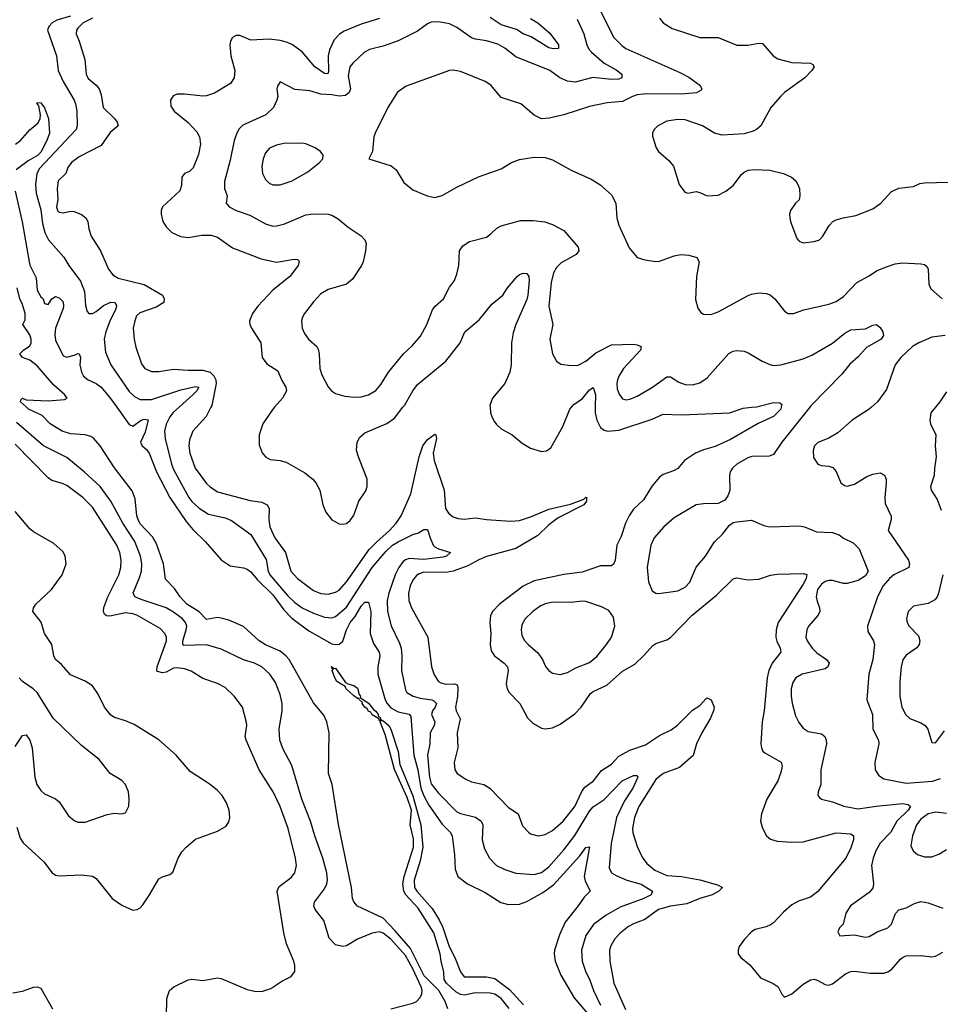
# Model space of a CAD drawing. Header units: inches. Extents: x 1173000 to 1307049, y 522583 to 678455.
# Tile 196 of 256: x 1214075 to 1219076, y 596755 to 602107. Entities that reach past the tile are written whole.
import ezdxf

# ---------------------------------------------------------------- set-up
doc = ezdxf.new("R2010")
doc.units = ezdxf.units.IN
doc.header["$MEASUREMENT"] = 0
doc.layers.add('B2519', color=7, linetype='Continuous')
doc.layers.add('B2610', color=7, linetype='Continuous')

msp = doc.modelspace()

# ---------------------------------------------------------------- linework, layer by layer
at = {"layer": 'B2519', "color": 5}
for points, elevation in [([(1216400.5, 596730), (1216386.4, 596770), (1216351.9, 596830), (1216271.2, 596910), (1216198.2, 597058.2), (1216115, 597155), (1216050, 597222.6), (1215910, 597289.1), (1215890, 597311.6), (1215882.3, 597330), (1215876.7, 597390), (1215806.8, 597733.2), (1215772, 597950), (1215753.1, 598010), (1215755.1, 598230), (1215744, 598290), (1215726.3, 598326.3), (1215670, 598393.6), (1215537.8, 598630), (1215520.8, 598650), (1215490, 598673.7), (1215410, 598708.6), (1215375.1, 598730), (1215290, 598809), (1215210, 598843.4), (1215170, 598854.6), (1215150, 598858), (1215090, 598846.6), (1215049, 598889), (1214982.6, 598930), (1214946.6, 598970), (1214915, 599015), (1214866.5, 599066.5), (1214855, 599150), (1214818, 599258), (1214795.7, 599295.7), (1214730, 599365.8), (1214717.4, 599390), (1214711.6, 599410), (1214702.7, 599502.7), (1214685.4, 599545.4), (1214590, 599671.1), (1214511.3, 599791.3), (1214476.9, 599830), (1214460.5, 599840.5), (1214429.8, 599849.8), (1214350, 599854.9), (1214306, 599870), (1214239.8, 599910), (1214195.9, 599955.9), (1214122, 599990), (1214111.4, 600000)], 840), ([(1214602.2, 600000), (1214670, 599905.7), (1214690, 599896.9), (1214734.3, 599930), (1214750, 599936.2), (1214772.1, 599932.1), (1214755.7, 599864.3), (1214730.2, 599810), (1214740.2, 599790), (1214764, 599770), (1214777.5, 599750), (1214817.4, 599650), (1214890.1, 599510.1), (1214978.8, 599378.8), (1215015.2, 599335.2), (1215083.1, 599270), (1215170, 599170.3), (1215218.5, 599138.5), (1215290, 599127.2), (1215310, 599121.1), (1215330, 599106.5), (1215364.5, 599064.5), (1215450, 598981.2), (1215510, 598898.7), (1215553.6, 598853.6), (1215645.8, 598785.8), (1215770, 598715.2), (1215790, 598710.1), (1215810, 598712.2), (1215830, 598728.1), (1215849.9, 598790), (1215869.5, 598830), (1215897, 598863), (1215930, 598919.8), (1215950, 598940.5), (1215970, 598940.3), (1215982.2, 598890), (1215977.9, 598770), (1215996.7, 598716.7), (1216028.4, 598668.4), (1216030.7, 598650), (1216020.6, 598590), (1216021, 598550), (1216060.9, 598410), (1216070.1, 598390), (1216090, 598366.3), (1216130, 598345.6), (1216191.3, 598331.3), (1216199.4, 598319.4), (1216215.6, 598110), (1216237, 598030), (1216253.6, 597930), (1216270, 597888.8), (1216298.2, 597838.2), (1216370, 597733.5), (1216413.8, 597690), (1216424.2, 597670), (1216437.2, 597570), (1216440.2, 597490), (1216454.3, 597450), (1216507, 597410), (1216603, 597363), (1216688.2, 597308.2), (1216730, 597298.3), (1216790, 597299.2), (1216830, 597314), (1216916.5, 597363.5), (1216974.8, 597405.2), (1217117.6, 597562.4), (1217150, 597608), (1217170, 597610.8), (1217140.8, 597450), (1217145.9, 597425.9), (1217174, 597370), (1217142, 597338), (1217108.9, 597290), (1217037.6, 597202.4), (1217006.9, 597133.1), (1216979.5, 597050), (1216977.5, 597030), (1216983.2, 596990), (1217014, 596914.1), (1217087.5, 596790), (1217171.4, 596691.3)], 840), ([(1214940.3, 600000), (1214908.7, 599971.3), (1214890, 599947.7), (1214870, 599907.8), (1214861.3, 599870), (1214864.7, 599830), (1214898.9, 599690), (1214910, 599661.3), (1214993.9, 599510), (1215010, 599487.8), (1215050, 599450.9), (1215099.7, 599419.7), (1215190, 599398.7), (1215225.3, 599385.3), (1215330, 599309), (1215413, 599173), (1215424.5, 599110), (1215434.2, 599090), (1215530, 598976.2), (1215570, 598939), (1215610, 598910.1), (1215670, 598880.7), (1215730, 598859.5), (1215770, 598856.3), (1215790, 598863.5), (1215850, 598913.3), (1215990, 599130), (1216063.4, 599216.6), (1216100.7, 599250), (1216130, 599269.3), (1216210, 599308.2), (1216241.7, 599318.3), (1216270, 599336.3), (1216290, 599335.5), (1216303.7, 599290), (1216321.7, 599250), (1216330, 599241.7), (1216350.2, 599230.2), (1216414.8, 599210), (1216393.4, 599190), (1216374, 599186), (1216270, 599173.2), (1216190, 599178.5), (1216170, 599171), (1216158.7, 599161.3), (1216133.7, 599130), (1216113.7, 599090), (1216080.1, 598990), (1216070.7, 598950), (1216073, 598890), (1216092.2, 598812.2), (1216137.8, 598717.8), (1216146.3, 598690), (1216150.8, 598650), (1216148.4, 598570), (1216170, 598464.4), (1216178.5, 598450), (1216213.1, 598430), (1216250, 598418.4), (1216313.4, 598410), (1216325.1, 598405.1), (1216338.8, 598390), (1216332.2, 598370), (1216317.2, 598350), (1216311.8, 598330), (1216329.4, 598290), (1216326.3, 598270), (1216304.2, 598230), (1216303, 598170), (1216289.2, 598110), (1216300.8, 597990), (1216310, 597953.6), (1216350, 597902.5), (1216450, 597801.4), (1216470, 597792.5), (1216550, 597773), (1216582, 597750), (1216590.9, 597730), (1216587.6, 597650), (1216600, 597600), (1216626.5, 597550), (1216665.3, 597510), (1216710, 597487.1), (1216770, 597467.3), (1216870, 597460.1), (1216910, 597471.5), (1216950, 597501.9), (1217030, 597595.7), (1217090, 597673.6), (1217170, 597805.4), (1217190, 597828.1), (1217250, 597868.5), (1217347, 597970), (1217410, 597999.6), (1217430, 597998), (1217433.6, 597990), (1217405.5, 597930), (1217359.7, 597860.3), (1217316.5, 597770), (1217287.6, 597630), (1217276.8, 597496.8), (1217289.1, 597470), (1217314.6, 597454.6), (1217373.7, 597430), (1217450, 597407.9), (1217511.8, 597370), (1217506, 597350), (1217464.9, 597330), (1217336.2, 597283.8), (1217260.3, 597239.7), (1217191, 597189), (1217149.4, 597130), (1217127.3, 597050), (1217130.9, 596990), (1217150.1, 596930), (1217171, 596891), (1217192, 596830), (1217230.7, 596750)], 860), ([(1215112.6, 600000), (1215088.1, 599950), (1215014.7, 599870), (1214996.3, 599823.7), (1214993, 599790), (1214999.1, 599750), (1215028.8, 599670), (1215090, 599585.6), (1215110, 599566.8), (1215150, 599540.9), (1215327.4, 599492.6), (1215390, 599483.5), (1215419, 599470), (1215429.4, 599449.4), (1215427.5, 599390), (1215433.9, 599350), (1215461.4, 599290), (1215519, 599210), (1215547.5, 599110), (1215584, 599070), (1215670, 599004.1), (1215710, 598987.8), (1215750, 598985.1), (1215790, 598995.5), (1215810, 599006.8), (1215850, 599050.9), (1215973.4, 599226.6), (1216012.5, 599267.5), (1216083.9, 599330), (1216120.2, 599370), (1216146.4, 599410), (1216199.8, 599530), (1216245, 599730), (1216265.6, 599790), (1216290, 599824.6), (1216330, 599853.4), (1216334.9, 599850), (1216338.9, 599830), (1216321.7, 599750), (1216327.2, 599710), (1216381.2, 599550), (1216387.6, 599450), (1216404.5, 599424.5), (1216430, 599405.5), (1216456.4, 599396.4), (1216490, 599392.6), (1216550, 599399.7), (1216610, 599389.4), (1216741.7, 599381.7), (1216790, 599385.2), (1216854.3, 599405.7), (1216950, 599447), (1217066.1, 599473.9), (1217138.6, 599501.4), (1217150, 599511.6), (1217158, 599510), (1217153.2, 599506.8), (1217154, 599490), (1217139.1, 599470), (1217000.8, 599399.2), (1216950, 599362), (1216890, 599303.4), (1216770, 599232.2), (1216610, 599189.5), (1216568.5, 599171.5), (1216510, 599137.8), (1216430, 599109.9), (1216390, 599102.7), (1216270, 599103.2), (1216244.4, 599095.6), (1216230, 599086.5), (1216210, 599060.4), (1216196.4, 599030), (1216186.3, 598990), (1216188.9, 598950), (1216203, 598910), (1216291.1, 598750), (1216311.1, 598590), (1216326.3, 598546.3), (1216350, 598510.3), (1216362, 598502), (1216390, 598495.9), (1216437.1, 598497.1), (1216450.9, 598490.9), (1216455.6, 598475.6), (1216452.7, 598427.3), (1216442.1, 598370), (1216445.2, 598350), (1216466.8, 598306.8), (1216451.1, 598231.1), (1216454.6, 598150), (1216435.2, 598070), (1216438, 598030), (1216450.4, 598010), (1216498.3, 597978.3), (1216530, 597965.2), (1216596.3, 597950), (1216628.8, 597930), (1216730, 597825.7), (1216783.1, 597790), (1216806.1, 597726.1), (1216838, 597690), (1216850, 597681.3), (1216890.4, 597670.4), (1216930, 597679), (1216970, 597699.7), (1217027.3, 597750), (1217089.6, 597829.6), (1217128.4, 597911.6), (1217145.4, 597934.6), (1217191, 597970), (1217234.7, 598025.3), (1217290, 598060.7), (1217330, 598104.7), (1217390, 598137.1), (1217474.4, 598165.6), (1217550, 598215.5), (1217613.4, 598246.6), (1217647.4, 598272.6), (1217730, 598353.1), (1217770, 598379.5), (1217803.4, 598416.6), (1217810, 598420.9), (1217831.7, 598410), (1217846.8, 598370), (1217843.3, 598350), (1217827.9, 598310), (1217780.4, 598230), (1217751.4, 598170), (1217732.5, 598107.5), (1217658.3, 598041.7), (1217570, 598009.9), (1217530, 597976.7), (1217438.4, 597830), (1217413.9, 597770), (1217403.5, 597710), (1217406.3, 597686.3), (1217430, 597612.7), (1217455.7, 597555.7), (1217481.2, 597521.2), (1217524.7, 597484.7), (1217590, 597455), (1217670, 597449), (1217770, 597431.8), (1217865.3, 597405.3), (1217892.4, 597390), (1217872.9, 597370), (1217836.9, 597350), (1217770, 597329.4), (1217699.6, 597300.4), (1217610, 597289.4), (1217544.4, 597270), (1217470, 597215.4), (1217410, 597192.8), (1217382.5, 597177.5), (1217337.3, 597142.7), (1217308.2, 597111.8), (1217286.3, 597073.7), (1217279, 597050), (1217280.2, 596990), (1217303.2, 596870), (1217366.5, 596726.5)], 880), ([(1215459, 600000), (1215450.2, 599990), (1215395.9, 599910), (1215376.3, 599850), (1215376.4, 599796.4), (1215392.1, 599752.1), (1215410.3, 599730), (1215436.1, 599716.1), (1215490, 599711.4), (1215521.7, 599701.7), (1215624.1, 599644.1), (1215666.7, 599610), (1215683.8, 599590), (1215704.4, 599550), (1215721.5, 599470), (1215737.4, 599430), (1215770, 599388.4), (1215810, 599367), (1215830, 599364.2), (1215850, 599368.9), (1215870, 599384.6), (1215890, 599413.7), (1215917, 599490), (1215954.4, 599545.6), (1215962.9, 599570), (1215962, 599610), (1215914.4, 599730), (1215905.1, 599765.1), (1215907.6, 599810), (1215921.9, 599838.1), (1215950, 599860.9), (1216068.7, 599911.3), (1216110, 599941.2), (1216156.7, 600000)], 920), ([(1218211.5, 600000), (1218208.9, 599990), (1218170, 599949.2), (1218087.3, 599912.7), (1217935.4, 599824.6), (1217853.5, 599786.5), (1217790, 599769.4), (1217745.2, 599750), (1217685.5, 599710), (1217650, 599667.1), (1217626.2, 599653.8), (1217570, 599634.5), (1217550, 599620.5), (1217510, 599573.3), (1217463.5, 599496.5), (1217410, 599446), (1217386.8, 599413.2), (1217366.4, 599370), (1217342.8, 599297.2), (1217318.6, 599250), (1217310, 599169), (1217303.1, 599150), (1217290, 599138), (1217230, 599137.6), (1217130, 599104.4), (1217030, 599091.4), (1216870, 599056.1), (1216810, 599027.9), (1216681.8, 598930), (1216643.6, 598890), (1216633.2, 598866.8), (1216629.3, 598830.7), (1216634.8, 598770), (1216630.2, 598710), (1216636.5, 598676.5), (1216653.6, 598650), (1216706.5, 598610), (1216724.2, 598590), (1216729.2, 598570), (1216717.3, 598497.3), (1216723.6, 598470), (1216734.6, 598450), (1216791.7, 598390), (1216832.5, 598312.5), (1216862.5, 598282.5), (1216910, 598256.4), (1216930, 598252.2), (1216970, 598258), (1217010, 598278.3), (1217090, 598334), (1217124.6, 598370), (1217175.7, 598444.3), (1217190, 598455.8), (1217264.7, 598490), (1217350, 598566), (1217415.8, 598604.2), (1217467.1, 598652.9), (1217514, 598706), (1217530, 598716), (1217590, 598735.8), (1217610, 598749), (1217727.6, 598870), (1217860.2, 598979.8), (1217950, 599067.7), (1217970, 599073.8), (1218030, 599062.7), (1218090, 599065.4), (1218153, 599087), (1218190, 599093.2), (1218330, 599096.2), (1218351.3, 599091.3), (1218347.2, 599070), (1218330, 599037.8), (1218194.8, 598830), (1218185.1, 598790), (1218183.2, 598750), (1218188, 598728), (1218205.8, 598690), (1218209.1, 598670), (1218162, 598610), (1218145, 598570), (1218134.8, 598530), (1218119, 598350), (1218107.8, 598290), (1218101.2, 598170), (1218103.9, 598150), (1218111.9, 598131.9), (1218122.4, 598122.4), (1218211.5, 598071.5), (1218217.2, 598050), (1218210, 598015.1), (1218192.7, 597970), (1218134.2, 597870), (1218104.9, 597790), (1218098.6, 597750), (1218110, 597713), (1218131.8, 597670), (1218153.4, 597653.4), (1218190, 597641.8), (1218270, 597635.8), (1218330, 597637.7), (1218510, 597687.8), (1218590, 597681.5), (1218604.2, 597670), (1218604.2, 597650), (1218590, 597605.6), (1218562.7, 597550), (1218411.4, 597368.6), (1218370, 597337.1), (1218304.9, 597315.1), (1218270, 597295.8), (1218223.9, 597256.1), (1218170, 597197.2), (1218153.7, 597186.3), (1218130, 597175.8), (1218070, 597161), (1218050, 597148.3), (1218011.8, 597110), (1217983.1, 597070), (1217977, 597050), (1217978.4, 597030), (1217992.7, 597010), (1218041.7, 596970), (1218100, 596900), (1218168.4, 596868.4), (1218195.5, 596850), (1218214.8, 596810), (1218230, 596794.8), (1218270, 596812.4), (1218330, 596864.4), (1218370, 596887.9), (1218390, 596891.4), (1218407, 596887), (1218450, 596862.4), (1218470, 596859.5), (1218490, 596866.7), (1218560, 596920), (1218590, 596933.4), (1218610, 596935.9), (1218694.9, 596925.1), (1218770, 596924.7), (1218790, 596931.3), (1218810, 596944.7), (1218859.4, 597000.6), (1218870, 597010.3), (1218890, 597018), (1218970, 597019.6), (1219030, 597012.6), (1219050, 597017.6), (1219090, 597038)], 920), ([(1216629.9, 600000), (1216632.4, 599970), (1216639.1, 599950), (1216650, 599926), (1216665.7, 599905.7), (1216690, 599883.7), (1216750, 599850.3), (1216804.6, 599804.6), (1216850, 599777.7), (1216910, 599760.2), (1216936.2, 599763.8), (1216960, 599780), (1217024.5, 599895.5), (1217064.1, 599990), (1217072.9, 600000)], 920), ([(1217201.6, 600000), (1217201.3, 599970), (1217209.3, 599929.3), (1217230.6, 599890.6), (1217250, 599876), (1217270, 599869.4), (1217330, 599875.9), (1217510, 599936.1), (1217570, 599961.8), (1217670, 599959), (1217930, 599970.3), (1218005.1, 599994.9), (1218050.5, 600000)], 920), ([(1218367.2, 600000), (1218214.7, 599810), (1218170, 599742.9), (1218145.5, 599734.5), (1218052.3, 599732.3), (1218030, 599726.2), (1217970, 599690.9), (1217947, 599670), (1217934.6, 599650), (1217930.3, 599630), (1217932.2, 599547.8), (1217921.5, 599518.5), (1217904.6, 599495.4), (1217870, 599477.6), (1217790, 599475.8), (1217750, 599469.6), (1217630, 599398.9), (1217574, 599350), (1217521.1, 599290), (1217503.9, 599250), (1217483.2, 599130), (1217490, 599051.3), (1217510, 599002), (1217530, 598990.4), (1217547.2, 598987.2), (1217650, 599003.2), (1217690, 599023.2), (1217715.8, 599050), (1217750, 599131.7), (1217799.8, 599190), (1217850, 599268.2), (1217893.3, 599310), (1217930, 599359.3), (1217950, 599373.7), (1217970, 599378), (1218050, 599387), (1218118, 599358), (1218150, 599350.3), (1218310, 599355.2), (1218338.8, 599350), (1218402.7, 599322.7), (1218490, 599319.1), (1218526, 599306), (1218549.3, 599289.3), (1218602.6, 599262.6), (1218634.4, 599230), (1218683.2, 599110), (1218670, 599083.2), (1218630, 599058.1), (1218570, 599042.7), (1218550, 599043.2), (1218490, 599059), (1218470, 599059.3), (1218450, 599053.2), (1218430, 599038.6), (1218409.5, 599010), (1218402.1, 598970), (1218406.1, 598946.1), (1218420.2, 598910), (1218421.6, 598890), (1218412.2, 598870), (1218359.7, 598810), (1218350.2, 598790), (1218345.6, 598750), (1218352, 598730), (1218379.7, 598690), (1218405.8, 598665.8), (1218456.9, 598630), (1218471.4, 598610), (1218465.3, 598590), (1218450, 598577.7), (1218326, 598550), (1218290.2, 598530), (1218275.5, 598504.5), (1218265.9, 598470), (1218265.3, 598430), (1218271.4, 598391.4), (1218290, 598323), (1218306.7, 598286.7), (1218330, 598256.4), (1218357.8, 598237.8), (1218430, 598226), (1218448, 598210), (1218456.4, 598190), (1218458, 598170), (1218427.4, 598030), (1218427.2, 597950), (1218412.4, 597910), (1218410.5, 597890), (1218419, 597879), (1218430.8, 597870), (1218490, 597855.5), (1218551.9, 597831.9), (1218630, 597816.9), (1218728, 597832), (1218870, 597845.9), (1218902, 597842), (1218914.2, 597830), (1218901.8, 597810), (1218838.9, 597750), (1218807, 597690), (1218749.7, 597630.3), (1218725.1, 597590), (1218710.7, 597550), (1218702.8, 597510), (1218713.6, 597410), (1218710, 597387.3), (1218690, 597363.5), (1218587.6, 597290), (1218562, 597250), (1218548.5, 597191.5), (1218528.2, 597170), (1218519.3, 597150), (1218530, 597127.8), (1218607.9, 597132.1), (1218670, 597120.7), (1218690, 597123.6), (1218732.7, 597150), (1218790, 597170.3), (1218810, 597190.4), (1218831.7, 597248.3), (1218850, 597268.5), (1218890, 597280.4), (1218936, 597304), (1218970, 597313.4), (1219010, 597306.5), (1219090, 597278.5)], 940), ([(1218701.6, 600000), (1218690, 599989.7), (1218596.3, 599930), (1218518.4, 599861.6), (1218470, 599832.8), (1218410, 599807.8), (1218392.2, 599790), (1218384.9, 599764.9), (1218386.7, 599726.7), (1218410, 599690.7), (1218430, 599683), (1218470, 599680.5), (1218491.9, 599671.9), (1218510, 599650.8), (1218536.3, 599590), (1218554.6, 599574.6), (1218570, 599570.5), (1218610, 599581.3), (1218676.9, 599623.1), (1218710, 599636.9), (1218750, 599643.1), (1218772, 599632), (1218781.5, 599610), (1218782.4, 599590), (1218774.7, 599510), (1218776.7, 599476.7), (1218808.9, 599408.9), (1218808.9, 599390), (1218792.9, 599330), (1218903.2, 599170), (1218908.9, 599150), (1218904.4, 599130), (1218823.1, 599090), (1218799.1, 599070), (1218765.4, 599030), (1218734.5, 598970), (1218680.2, 598810), (1218682, 598782), (1218713.6, 598730), (1218718, 598710), (1218709.1, 598630), (1218687.2, 598550), (1218676.5, 598410), (1218708, 598330), (1218710.2, 598250), (1218740.8, 598190), (1218741.2, 598170), (1218720.2, 598070), (1218722.3, 598030), (1218740.3, 598000.3), (1218770, 597980.2), (1218890, 597957.1), (1219032.8, 597967.2), (1219077.1, 597982.9)], 960), ([(1219049.3, 600000), (1219024.6, 599970), (1219018.7, 599930), (1219022.4, 599910), (1219052.4, 599850), (1219047.4, 599790), (1219052.7, 599730), (1219043.6, 599670), (1219042.6, 599630), (1219023.1, 599570), (1219026.7, 599550), (1219059.3, 599499.3), (1219080.6, 599440.6)], 980), ([(1216090, 596731.2), (1216210, 596761), (1216230, 596771.3), (1216249.3, 596790.7), (1216259.1, 596810), (1216260.8, 596830), (1216255.5, 596850), (1216210, 596948.2), (1216170, 597021.2), (1216090, 597108.9), (1216050, 597142), (1216030, 597149.9), (1215990, 597142.7), (1215910.4, 597110), (1215850, 597072.9), (1215830, 597068.6), (1215790, 597079.1), (1215755.3, 597115.3), (1215726.6, 597210), (1215680.4, 597270), (1215672.1, 597290), (1215675.3, 597310), (1215730, 597382.3), (1215743.7, 597410), (1215747.3, 597430), (1215742.4, 597470), (1215721.9, 597550), (1215677.4, 597670), (1215654.7, 597750), (1215607, 597870), (1215553.6, 598053.6), (1215505, 598145), (1215487.8, 598190), (1215483.5, 598250), (1215499.8, 598350), (1215500.7, 598390), (1215490, 598439.3), (1215464.9, 598504.9), (1215434, 598550), (1215389.6, 598590), (1215350, 598608.8), (1215290, 598627.9), (1215170, 598686), (1215089, 598709), (1214965.8, 598705.8), (1214961.6, 598710), (1214960.7, 598730), (1214979.9, 598790), (1214982.1, 598810), (1214975.9, 598830), (1214959.1, 598850), (1214910, 598887.4), (1214870, 598909.3), (1214734.5, 598954.5), (1214700.4, 598970), (1214691, 598991), (1214724.3, 599070), (1214735.8, 599110), (1214738, 599150), (1214731.1, 599190), (1214699.6, 599270), (1214634.4, 599370), (1214570.3, 599490.3), (1214511.4, 599570), (1214424.8, 599650), (1214330, 599726.8), (1214203.1, 599790), (1214057.9, 599917.9)], 860), ([(1214873, 596687), (1214874.1, 596785.9), (1214888.6, 596830), (1214911.5, 596850), (1214990, 596888.9), (1215010, 596891.6), (1215070, 596884.3), (1215150, 596899.2), (1215170, 596895), (1215310, 596835.9), (1215350, 596826.4), (1215390, 596825.4), (1215439, 596841), (1215498.5, 596881.5), (1215550, 596906.4), (1215570, 596934), (1215570, 596966), (1215564.2, 596990), (1215524.1, 597084.1), (1215510, 597144), (1215474.2, 597370), (1215484.1, 597395.9), (1215550, 597443.6), (1215569.8, 597470), (1215578.5, 597510), (1215573.8, 597550), (1215532.4, 597710), (1215489.3, 597830), (1215451.2, 597910), (1215375.5, 598030), (1215304.8, 598190), (1215300.3, 598210), (1215308.7, 598270), (1215306.9, 598286.9), (1215284.8, 598370), (1215239.1, 598430), (1215190, 598476.8), (1215150, 598499.3), (1215070, 598526.6), (1215006.6, 598566.6), (1214970, 598578.5), (1214930, 598584.6), (1214910, 598582.3), (1214870, 598560.5), (1214850, 598557), (1214824.2, 598564.2), (1214818.8, 598570), (1214821.7, 598590), (1214872.1, 598730), (1214871.8, 598750), (1214864, 598770), (1214837, 598797), (1214710.8, 598870), (1214690, 598877.7), (1214650, 598883.4), (1214565, 598865), (1214546.7, 598866.7), (1214535.2, 598875.2), (1214529.8, 598889.8), (1214532.5, 598912.5), (1214554.2, 598970), (1214613.6, 599090), (1214623.8, 599130), (1214625.7, 599170), (1214618.1, 599210), (1214602.7, 599250), (1214470, 599457.7), (1214418.2, 599510), (1214330, 599574.7), (1214306.4, 599586.4), (1214250, 599602.5), (1214230, 599616.3), (1214050, 599798.8)], 880), ([(1214058.6, 597718.6), (1214077.4, 597657.4), (1214092.8, 597632.8), (1214206, 597530), (1214250.2, 597470.2), (1214270, 597457.6), (1214290, 597453.4), (1214410, 597459.6), (1214470, 597452), (1214490, 597438.4), (1214577.6, 597330), (1214630, 597294.3), (1214690, 597267.4), (1214712.7, 597270), (1214730, 597280.4), (1214743.6, 597296.4), (1214780.4, 597350), (1214830, 597437.6), (1214850, 597448.8), (1214890, 597460.4), (1214906.7, 597473.3), (1214935.8, 597550), (1214955.9, 597584.1), (1214979.6, 597610), (1215030, 597652.9), (1215150, 597696.9), (1215195.7, 597724.3), (1215210, 597747.7), (1215216.1, 597770), (1215211.8, 597810), (1215197.8, 597850), (1215174.2, 597890), (1215150, 597917.3), (1215110, 597949.8), (1215000.2, 598020.2), (1214924.2, 598110), (1214830, 598193.3), (1214696, 598276), (1214650, 598296), (1214590, 598314.5), (1214570, 598327.1), (1214535.3, 598370), (1214500.9, 598440.9), (1214470, 598485.6), (1214430.8, 598510.8), (1214350, 598545.4), (1214302.3, 598602.3), (1214269.2, 598629.2), (1214259.8, 598650), (1214249, 598710), (1214209.9, 598769.9), (1214191.3, 598831.3), (1214145.4, 598890), (1214149.7, 598910), (1214162.7, 598930), (1214247.1, 599010), (1214305.6, 599090), (1214326.6, 599150), (1214322, 599190), (1214310, 599213.6), (1214260.4, 599260.4), (1214150, 599323.1), (1214130, 599338.8), (1214050, 599433.3)], 920), ([(1219089.3, 599090), (1219066.9, 598990), (1219059.6, 598970), (1219047, 598953), (1219010, 598933.8), (1218930, 598918.9), (1218901.1, 598890), (1218893.1, 598850), (1218896.5, 598830), (1218907.2, 598810), (1218957.6, 598757.6), (1218964.7, 598730), (1218960.7, 598710), (1218947.6, 598692.4), (1218890, 598653.1), (1218873.2, 598626.8), (1218863.5, 598590), (1218855.6, 598510), (1218856, 598430), (1218866.7, 598370), (1218888, 598328), (1218910, 598307.7), (1218970, 598284.9), (1218994.4, 598270), (1219008.7, 598250), (1219030, 598178), (1219050, 598176), (1219098.9, 598241.1)], 980), ([(1214050, 598155.8), (1214090, 598216.3), (1214110, 598219.1), (1214130, 598190.5), (1214142.8, 598150), (1214157.7, 597990), (1214167.7, 597950), (1214190, 597917.6), (1214210, 597899.5), (1214270, 597871.6), (1214290, 597856.5), (1214340.3, 597780.3), (1214370, 597753.4), (1214390, 597746), (1214430, 597744.6), (1214550, 597786.4), (1214590, 597794.9), (1214630, 597790.7), (1214650, 597796), (1214667.3, 597832.7), (1214669.6, 597870), (1214665.6, 597910), (1214649.5, 597950), (1214630, 597971.6), (1214566, 598010), (1214505.9, 598085.9), (1214410, 598161.3), (1214256.9, 598310), (1214169.8, 598449.8), (1214147.8, 598470), (1214089.2, 598509.2), (1214072.4, 598530)], 940), ([(1216732.9, 596732.9), (1216690, 596786.5), (1216655.1, 596810), (1216630, 596816.3), (1216550, 596818.4), (1216490, 596804.2), (1216470, 596807.9), (1216443.1, 596823.1), (1216393, 596870), (1216381.4, 596890), (1216378.2, 596930), (1216363.8, 596990), (1216359.4, 597030), (1216323.9, 597143.9), (1216238.6, 597278.6), (1216172.3, 597350), (1216161.2, 597370), (1216156.7, 597410), (1216164, 597450), (1216214.9, 597610), (1216214.7, 597654.7), (1216196.3, 597730), (1216202.3, 597810), (1216179.4, 597879.4), (1216110, 598031.2), (1216060.8, 598220.8), (1216033.6, 598290), (1216041.1, 598298.9), (1216050, 598296.8), (1216079.8, 598270), (1216091.1, 598251.1), (1216130.9, 598130), (1216139, 598059), (1216210, 597888.8), (1216254.6, 597730), (1216263.9, 597610), (1216250, 597534.3), (1216217.6, 597430), (1216219.8, 597390), (1216232.2, 597370), (1216315.6, 597275.6), (1216353.5, 597213.5), (1216372.6, 597172.6), (1216408.6, 597068.6), (1216439.2, 597010), (1216470, 596931.4), (1216490, 596904.8), (1216610, 596904.2), (1216655.7, 596895.7), (1216735.1, 596835.1), (1216812.5, 596752.5)], 820), ([(1219110, 597791.7), (1219050, 597799.5), (1219010, 597790.9), (1218970, 597761), (1218946, 597730), (1218924.1, 597670), (1218916.5, 597616.5), (1218928, 597590), (1218952.7, 597570), (1218990, 597557.5), (1219030, 597557.6), (1219068.7, 597571.3), (1219110, 597596.2)], 960), ([(1214037.4, 596817.4), (1214090, 596827), (1214150, 596849.1), (1214170.2, 596850.2), (1214190, 596842.4), (1214253.4, 596730)], 880)]:
    msp.add_lwpolyline(points, dxfattribs=dict(at, elevation=elevation))
for points, elevation in [([(1217130, 598946.2), (1217070, 598939.3), (1216970, 598940.9), (1216930, 598932.1), (1216901.7, 598918.3), (1216862.7, 598890), (1216820.2, 598850), (1216802, 598818), (1216798.2, 598790), (1216802, 598762), (1216814.4, 598734.4), (1216836.5, 598710), (1216890, 598665.5), (1216914, 598630), (1216931, 598591), (1216949.1, 598569.1), (1216970, 598555.3), (1217010, 598548.5), (1217050, 598558.3), (1217095.3, 598584.7), (1217170, 598612.8), (1217210, 598646.2), (1217262.9, 598710), (1217289, 598750), (1217307.9, 598810), (1217299.8, 598859.8), (1217275.3, 598895.3), (1217235.6, 598915.6), (1217150, 598944)], 940), ([(1215780.9, 598580.9), (1215790, 598582), (1215845.1, 598505.1), (1215857, 598497), (1215890, 598488.4), (1215910, 598473.4), (1215918.7, 598438.7), (1215925.2, 598430), (1215923.4, 598423.4), (1215970, 598391.9), (1215996.9, 598356.9), (1216010, 598347.6), (1216022.6, 598330), (1216022, 598322), (1216030, 598318), (1216038.3, 598301.7), (1216030, 598295.1), (1216026.3, 598306.3), (1215990, 598329.4), (1215982.5, 598342.5), (1215970, 598348.8), (1215962, 598362), (1215950, 598369.3), (1215935.5, 598390), (1215936.3, 598396.3), (1215920.5, 598410), (1215917.8, 598417.8), (1215910, 598417.2), (1215890, 598430.9), (1215847.9, 598470), (1215842, 598482), (1215798.2, 598510), (1215786.7, 598530), (1215773, 598570), (1215777.2, 598577.2), (1215770, 598582), (1215768.5, 598591.5)], 820)]:
    msp.add_lwpolyline(points, close=True, dxfattribs=dict(at, elevation=elevation))
at = {"layer": 'B2610', "color": 5}
for points, elevation in [([(1217232.1, 602150), (1217301.5, 602010), (1217345.7, 601965.7), (1217368.4, 601950), (1217660.1, 601820.1), (1217710, 601794), (1217770.4, 601750), (1217780.5, 601730), (1217776.7, 601723.3), (1217751.4, 601708.6), (1217670, 601701.8), (1217477.2, 601702.8), (1217430, 601698), (1217403.7, 601690), (1217350, 601661.4), (1217266.1, 601653.9), (1217170, 601635.3), (1217030, 601588.6), (1216951.3, 601571.3), (1216910, 601568.2), (1216870, 601587.3), (1216797.2, 601650), (1216690, 601682.9), (1216633.6, 601750), (1216603.7, 601770), (1216470, 601824.4), (1216430, 601832.6), (1216410, 601831.2), (1216174.8, 601745.2), (1216127.2, 601712.8), (1216074.9, 601630), (1216006, 601490), (1215998, 601470), (1215990.7, 601390), (1215972, 601350), (1216092.4, 601312.4), (1216120.4, 601290), (1216162, 601222), (1216210, 601182), (1216288.5, 601148.5), (1216330, 601140.5), (1216370, 601150.6), (1216450, 601197), (1216566.9, 601253.1), (1216690, 601295.3), (1216746.6, 601330), (1216790, 601347.6), (1216870, 601359.1), (1216930, 601357.3), (1216970, 601345.7), (1217070, 601288.5), (1217179.9, 601239.9), (1217226, 601210), (1217290, 601154), (1217312.7, 601110), (1217318.7, 601030), (1217330.3, 600990.3), (1217386, 600866), (1217430, 600814.8), (1217470, 600800.7), (1217530, 600793), (1217550, 600794.9), (1217630, 600822.4), (1217666, 600830), (1217710, 600826.4), (1217753.3, 600813.3), (1217765.5, 600790), (1217751.6, 600710), (1217745.7, 600585.7), (1217759, 600539), (1217774.6, 600514.6), (1217790, 600506), (1217830, 600505.2), (1217870, 600519.1), (1218032.5, 600607.5), (1218050, 600614.9), (1218090, 600621.2), (1218130, 600618), (1218151, 600611), (1218176.5, 600590), (1218230, 600523), (1218250, 600510.6), (1218278, 600510), (1218334, 600530), (1218470, 600560.9), (1218510, 600575.8), (1218550, 600601.5), (1218621.8, 600678.2), (1218690, 600714.4), (1218730, 600742), (1218777.7, 600762.3), (1218830, 600779.6), (1218870, 600786), (1218970, 600780.4), (1218990, 600775.5), (1219003.8, 600763.8), (1219010.4, 600750), (1219013.1, 600670), (1219024.7, 600644.7), (1219086.7, 600590)], 960), ([(1214350, 602125.6), (1214276.3, 602103.7), (1214250.2, 602090), (1214232.2, 602070), (1214224.9, 602050), (1214274.8, 601910), (1214283.4, 601830), (1214310.1, 601770), (1214371.2, 601670), (1214377.7, 601650), (1214385.7, 601610), (1214387.7, 601530), (1214382.3, 601510), (1214181.7, 601298.3), (1214167, 601270), (1214160.1, 601210), (1214164.2, 601164.2), (1214190, 601072.4), (1214198.8, 600998.8), (1214211.4, 600950), (1214231.6, 600910), (1214315.1, 600815.1), (1214341.6, 600770), (1214405.2, 600685.2), (1214426.6, 600630), (1214432.6, 600552.6), (1214441, 600521), (1214449.4, 600509.4), (1214470, 600509.4), (1214490, 600519.8), (1214530, 600552.7), (1214570, 600570.7), (1214590.1, 600570.1), (1214598.4, 600558.4), (1214600.6, 600550), (1214594.7, 600530), (1214567, 600473), (1214543.3, 600410), (1214534.4, 600370), (1214540.4, 600300.4), (1214570.6, 600230.6), (1214670, 600085.4), (1214697.8, 600057.8), (1214730, 600042.8), (1214790, 600042), (1214950, 600095.7), (1215030, 600113.4), (1215047.7, 600110), (1215037.4, 600090), (1215017.6, 600070), (1214940.3, 600000)], 860), ([(1214470, 602115.5), (1214419.3, 602090), (1214390, 602060.4), (1214383.8, 602050), (1214381.6, 602030), (1214398.5, 601990), (1214429.2, 601890), (1214435.2, 601810), (1214447.4, 601787.4), (1214490.1, 601750.1), (1214505.8, 601730), (1214517.6, 601697.6), (1214528.9, 601630), (1214589.5, 601570), (1214604.8, 601550), (1214609.1, 601530), (1214566.3, 601493.7), (1214517.6, 601422.4), (1214398.5, 601361.5), (1214356, 601330), (1214336.9, 601303.1), (1214324.7, 601270), (1214282.8, 601230), (1214279.1, 601190), (1214282.4, 601130), (1214274.9, 601090), (1214280.2, 601070), (1214290, 601059.6), (1214310, 601056.9), (1214350, 601066), (1214370, 601063.9), (1214410, 601047), (1214434.2, 601030), (1214445.7, 601010), (1214451, 600970), (1214463.2, 600930), (1214514.2, 600850), (1214557.7, 600750), (1214580.1, 600720.1), (1214610, 600702.2), (1214750, 600666.8), (1214850.2, 600610), (1214860.2, 600590), (1214858.2, 600570), (1214815.7, 600544.3), (1214726.6, 600513.4), (1214710, 600496.9), (1214699.3, 600470), (1214692, 600430), (1214696.8, 600370), (1214706.1, 600326.1), (1214735.5, 600235.5), (1214754, 600210), (1214790, 600194.2), (1214830, 600193.7), (1214910, 600207.1), (1214990, 600201.5), (1215070, 600202.1), (1215110, 600190.7), (1215130.1, 600170.1), (1215140.1, 600150), (1215142.3, 600130), (1215117.6, 600010), (1215112.6, 600000)], 880), ([(1216030, 602113.1), (1215930, 602083), (1215836.6, 602043.4), (1215811.9, 602028.1), (1215783.7, 601996.3), (1215757.4, 601942.6), (1215749.8, 601910.2), (1215752.5, 601827.5), (1215747.9, 601812.1), (1215730, 601813.8), (1215677.2, 601850), (1215610, 601931.6), (1215556, 601970), (1215530, 601982.4), (1215490, 601993.6), (1215430, 602001.2), (1215330, 601996.1), (1215270, 602021.1), (1215250, 602020.5), (1215230, 602009.4), (1215219.5, 601990), (1215215.6, 601970), (1215220.8, 601910), (1215243.8, 601830), (1215239, 601790), (1215220.7, 601759.3), (1215132.7, 601707.3), (1215090, 601693.1), (1215070, 601690.9), (1214970, 601702.7), (1214930, 601702), (1214907.9, 601692.1), (1214894.4, 601670), (1214896.4, 601636.4), (1214914.4, 601610), (1214990, 601547.6), (1215036.7, 601496.7), (1215051, 601470), (1215057.8, 601430), (1215046.4, 601373.6), (1215017.8, 601302.2), (1214997.6, 601282.4), (1214970.2, 601269.8), (1214956.1, 601250), (1214954.2, 601205.8), (1214944, 601176), (1214850.3, 601089.7), (1214843.7, 601070), (1214843.1, 601050), (1214852, 601010), (1214870, 600981.3), (1214900.3, 600950), (1214947.8, 600927.8), (1214990, 600922), (1215064.4, 600935.6), (1215115.6, 600935.6), (1215150, 600924.6), (1215230, 600866.3), (1215386.2, 600806.2), (1215470, 600788.1), (1215565.9, 600805.9), (1215583, 600803), (1215593.6, 600793.6), (1215588.1, 600770), (1215542.9, 600710), (1215450, 600636.1), (1215368.7, 600550), (1215339.5, 600510), (1215323.1, 600470), (1215324.4, 600450), (1215334, 600430), (1215384.9, 600350), (1215391.7, 600270), (1215416.7, 600236.7), (1215477.3, 600197.3), (1215497.3, 600150), (1215521.3, 600110), (1215523.6, 600090), (1215503.2, 600050), (1215459, 600000)], 920), ([(1217102.8, 602110), (1217139.5, 602030), (1217155, 601970), (1217167.1, 601947.1), (1217180.5, 601930), (1217250, 601871.2), (1217314.5, 601834.5), (1217345.4, 601810), (1217346.3, 601790), (1217330, 601784), (1217290, 601781.8), (1217187.4, 601792.6), (1217092.3, 601767.7), (1217050, 601771.8), (1217009.7, 601790), (1216954.5, 601830), (1216770, 601904.4), (1216710, 601951.6), (1216672.7, 601972.7), (1216610, 601991.6), (1216550, 602000.3), (1216530, 602007.8), (1216450, 602064.8), (1216410, 602084.8), (1216350, 602095.8), (1216310, 602092.9), (1216290, 602083.9), (1216236.2, 602043.8), (1216130, 601991.7), (1216050, 601963.5), (1215975.1, 601944.9), (1215947, 601930), (1215884.2, 601870), (1215869, 601850), (1215858.6, 601801.4), (1215871.3, 601730), (1215864.3, 601710), (1215844.9, 601695.1), (1215810, 601690.4), (1215770, 601698.7), (1215710, 601702.2), (1215650, 601719.2), (1215570, 601727.8), (1215490, 601768.7), (1215474.4, 601745.6), (1215470.8, 601730), (1215477.1, 601690), (1215472.4, 601670), (1215452.7, 601630), (1215411.1, 601588.9), (1215287, 601533), (1215266.9, 601513.1), (1215254, 601490), (1215239.3, 601450), (1215217.6, 601342.4), (1215187.9, 601227.9), (1215187.4, 601190), (1215201.3, 601150), (1215196.4, 601110), (1215212.2, 601090), (1215250, 601070.2), (1215324.2, 601044.2), (1215410, 600996.9), (1215450, 600985.2), (1215470, 600985.4), (1215510, 600995.4), (1215630, 601046.2), (1215671.6, 601051.6), (1215751.3, 601050), (1215770, 601044.9), (1215805.1, 601025.1), (1215858.8, 600978.8), (1215930, 600932), (1215950.3, 600910), (1215956, 600890), (1215953.7, 600850), (1215941.3, 600790), (1215932.4, 600770), (1215883.4, 600696.6), (1215850, 600668.3), (1215750, 600641.1), (1215710, 600616.9), (1215670, 600573.6), (1215622, 600510), (1215610.4, 600490), (1215605.3, 600470), (1215608.8, 600430), (1215621.6, 600401.6), (1215644.4, 600370), (1215688.4, 600330), (1215695.8, 600315.8), (1215702, 600290), (1215704.9, 600210), (1215716.4, 600176.4), (1215750, 600110.7), (1215768.7, 600088.7), (1215790, 600074.9), (1215840.9, 600060.9), (1215890, 600054.6), (1215930, 600057.7), (1215970, 600068), (1216009.1, 600090.9), (1216036.8, 600123.2), (1216078.9, 600190), (1216159.8, 600290), (1216206.1, 600333.9), (1216252.6, 600387.4), (1216287.3, 600450), (1216317.2, 600530), (1216332, 600550), (1216376.2, 600590), (1216410, 600653.7), (1216436.4, 600690), (1216450, 600722.8), (1216460.4, 600770), (1216464.2, 600850), (1216481.8, 600878.2), (1216518.8, 600901.2), (1216610, 600925.3), (1216636.3, 600943.7), (1216666.2, 600973.8), (1216690, 600986.7), (1216794.6, 601014.6), (1216863.9, 601016.1), (1216927.7, 601007.7), (1216970, 600994), (1217030, 600960.4), (1217108.9, 600870), (1217111.5, 600850), (1217097.6, 600830), (1217015.4, 600784.6), (1216990, 600759.7), (1216975.2, 600730), (1216961.2, 600678.8), (1216949.5, 600550), (1216970.2, 600450), (1216954.3, 600370), (1216968.5, 600290), (1216990.3, 600250.3), (1217014.2, 600234.2), (1217070, 600226.5), (1217109, 600229), (1217149.7, 600250), (1217204.3, 600295.7), (1217290, 600338.8), (1217410, 600343.6), (1217430, 600340.3), (1217450.5, 600330), (1217446.7, 600310), (1217355.7, 600210), (1217329.5, 600170), (1217321.9, 600150), (1217317.8, 600130), (1217320.6, 600100.6), (1217331, 600071), (1217350, 600045.7), (1217370, 600040.8), (1217390, 600043.9), (1217430, 600059.7), (1217512.8, 600110), (1217590, 600165.7), (1217610, 600166.4), (1217656.3, 600136.3), (1217690, 600123.2), (1217730, 600122.4), (1217770, 600133.8), (1217810, 600160.3), (1217927.6, 600292.4), (1217950, 600305.7), (1217970, 600308.8), (1218010, 600304.4), (1218034.9, 600294.9), (1218107.3, 600250), (1218150, 600231.7), (1218170, 600227.7), (1218210, 600230.2), (1218330, 600262.7), (1218377.3, 600282.7), (1218490, 600348), (1218556.7, 600403.3), (1218590, 600421.5), (1218670, 600426.3), (1218710, 600446.7), (1218730, 600450.2), (1218750, 600434.4), (1218764.2, 600410), (1218767.1, 600390), (1218753.8, 600370), (1218675.7, 600324.3), (1218630, 600274.2), (1218585, 600235), (1218540.3, 600179.7), (1218375.2, 600010), (1218367.2, 600000)], 940), ([(1216850, 602113.2), (1216890, 602088.9), (1216953.9, 602033.9), (1217000.9, 601970), (1217001, 601950), (1216972, 601948), (1216950, 601953), (1216852.6, 602012.6), (1216810, 602029.9), (1216772.7, 602052.7), (1216690, 602078.8), (1216630, 602118.2)], 920), ([(1217550, 602114), (1217570.6, 602090), (1217619.3, 602059.3), (1217770, 602010.2), (1217870, 602010.3), (1217970, 601968.8), (1218030, 601968.8), (1218090, 601979.3), (1218110, 601976.3), (1218168, 601910), (1218193.9, 601893.9), (1218270, 601873.1), (1218370.4, 601870.4), (1218383.5, 601863.5), (1218390.7, 601850), (1218378, 601830), (1218339.5, 601790), (1218230, 601711), (1218207.4, 601690), (1218155.3, 601630), (1218100.4, 601530), (1218078, 601510), (1218059, 601501), (1218010, 601486.2), (1217890, 601478.5), (1217849.2, 601489.2), (1217784.5, 601530), (1217690, 601561.8), (1217650, 601563.5), (1217590, 601554.6), (1217541.6, 601530), (1217521.6, 601510), (1217512.7, 601490), (1217513, 601473), (1217533, 601410), (1217545.5, 601390), (1217601.1, 601341.1), (1217626.4, 601310), (1217657.1, 601210), (1217688.2, 601170), (1217704.1, 601164.1), (1217750, 601172.2), (1217770, 601167.7), (1217810, 601148.9), (1217870, 601152.4), (1217910, 601174.4), (1217950, 601206), (1217995.3, 601264.7), (1218010, 601278.8), (1218031.9, 601288.1), (1218067, 601293), (1218150, 601288.4), (1218224.7, 601270), (1218266.8, 601250), (1218290.3, 601230.3), (1218302, 601210), (1218310.4, 601190), (1218313, 601150), (1218310, 601128), (1218290, 601108.7), (1218262, 601070), (1218256.3, 601050), (1218258, 601030), (1218261.6, 601010), (1218296.8, 600916.8), (1218310, 600902.8), (1218330, 600894), (1218390, 600900.5), (1218419, 600910), (1218438, 600930), (1218471.3, 600988.7), (1218492.7, 601010), (1218510, 601019.5), (1218548.7, 601030), (1218617.5, 601042.5), (1218710, 601079.5), (1218753.6, 601110), (1218810, 601172.7), (1218850, 601190.4), (1218930, 601200.5), (1218964.4, 601215.6), (1218990, 601220.4), (1219250, 601227.2)], 980), ([(1214052.1, 601430), (1214079.8, 601450), (1214130, 601508.4), (1214174.4, 601545.6), (1214186.5, 601570), (1214187.9, 601590), (1214177.8, 601637.8), (1214167.7, 601652.3), (1214170, 601657.3), (1214190, 601654.7), (1214210, 601628.4), (1214231.7, 601570), (1214236.3, 601490), (1214223, 601450), (1214190, 601387.4), (1214171, 601369), (1214120.2, 601339.8), (1214055, 601290)], 840), ([(1214050, 601174), (1214087.7, 601007.7), (1214126, 600790), (1214130, 600772.7), (1214164.2, 600704.2), (1214170, 600636), (1214190, 600599.6), (1214201.7, 600590), (1214210, 600564.9), (1214230, 600558), (1214249.2, 600590), (1214270, 600602.8), (1214290, 600595.5), (1214310, 600574), (1214313.2, 600550), (1214310, 600537.2), (1214270, 600429.2), (1214265.1, 600394.9), (1214270, 600365.3), (1214310, 600279.3), (1214330, 600272.7), (1214375.6, 600284.4), (1214390, 600293), (1214398, 600290), (1214404.9, 600270), (1214402, 600230), (1214410.2, 600190.2), (1214420.4, 600170), (1214446, 600150), (1214490, 600128.8), (1214516.5, 600110), (1214567.8, 600047.8), (1214602.2, 600000)], 840), ([(1216156.7, 600000), (1216164.6, 600010), (1216210, 600089), (1216235.6, 600124.4), (1216390, 600251.4), (1216467.6, 600350), (1216493, 600410), (1216570, 600474.6), (1216639, 600561), (1216699.7, 600610), (1216724.4, 600650), (1216776.5, 600710), (1216790, 600721.8), (1216810, 600729.3), (1216830, 600727.2), (1216840.4, 600710), (1216842.5, 600690), (1216835.5, 600610), (1216830, 600586.2), (1216769.4, 600450), (1216756.2, 600403.8), (1216747.3, 600350), (1216744.5, 600230), (1216737.6, 600190), (1216710, 600129.6), (1216643.1, 600050), (1216629.1, 600010), (1216629.9, 600000)], 920), ([(1214111.4, 600000), (1214079.6, 600030), (1214080.1, 600039.9), (1214089.5, 600050.5), (1214110, 600040.4), (1214230, 600035.2), (1214318, 600042), (1214332.7, 600050), (1214317.6, 600070), (1214260.2, 600120.2), (1214170, 600225.8), (1214130, 600256.4), (1214089.4, 600270), (1214076, 600290), (1214096, 600310), (1214130, 600333.4), (1214136.8, 600350), (1214136.5, 600370), (1214130, 600394.7), (1214091.8, 600450), (1214104.1, 600475.9), (1214104, 600510), (1214090, 600559.1), (1214075.7, 600590), (1214061.8, 600650)], 840), ([(1219102.8, 600390), (1219030, 600380.7), (1218958.7, 600350), (1218925.2, 600330), (1218861.7, 600270), (1218830.3, 600230), (1218783, 600097), (1218735.3, 600030), (1218701.6, 600000)], 960), ([(1217072.9, 600000), (1217085.7, 600014.3), (1217131.8, 600048.2), (1217170, 600095.5), (1217190, 600107.2), (1217202.1, 600070), (1217201.6, 600000)], 920), ([(1219110, 600083.6), (1219074, 600030), (1219049.3, 600000)], 980), ([(1218050.5, 600000), (1218077, 600003), (1218170, 600026), (1218204.9, 600024.9), (1218215.6, 600015.6), (1218211.5, 600000)], 920)]:
    msp.add_lwpolyline(points, dxfattribs=dict(at, elevation=elevation))
at = {"layer": 'B2610', "color": 5, "elevation": 960}
msp.add_lwpolyline([(1215610, 601435.6), (1215510, 601433), (1215470, 601424), (1215431.3, 601408.7), (1215410, 601382.9), (1215396.5, 601350), (1215389.2, 601310), (1215394.6, 601270), (1215410, 601238), (1215430, 601217.6), (1215450, 601208.9), (1215490, 601209.2), (1215554.5, 601230), (1215639.5, 601280.5), (1215702.7, 601330), (1215721.2, 601350), (1215722.7, 601370), (1215718.4, 601378.4), (1215709.2, 601390), (1215679, 601410), (1215630, 601431.6)], close=True, dxfattribs=at)

doc.saveas('drawing.dxf')
